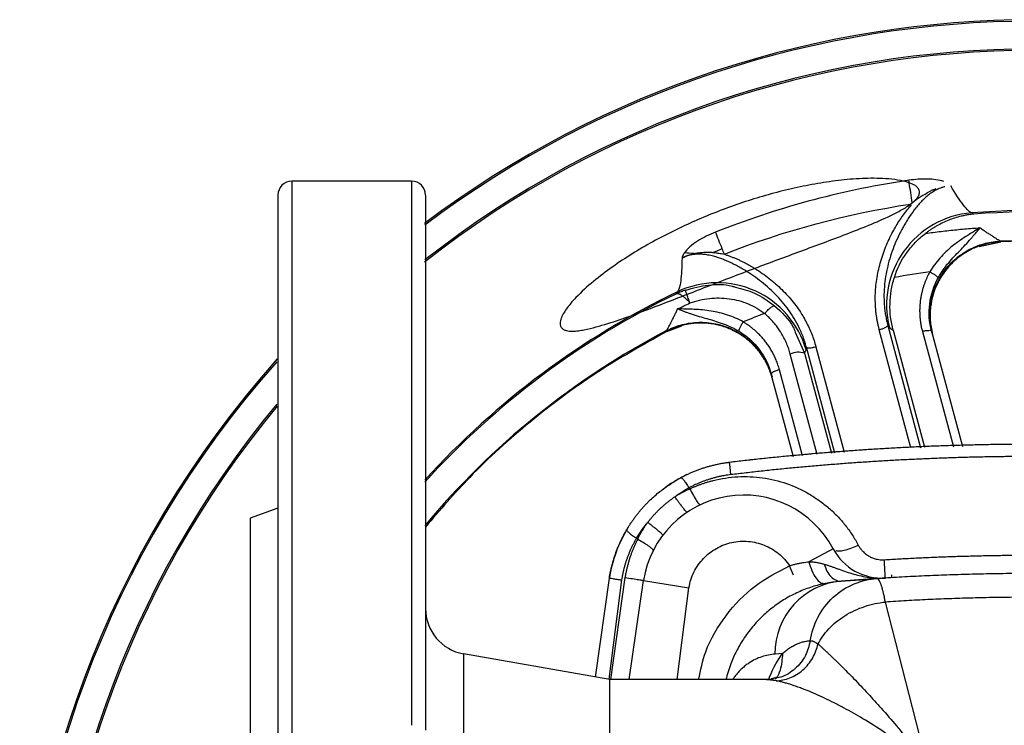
# Model space of a CAD drawing. Header units: millimetres. Extents: x 423 to 1697, y -6 to 958.
# Tile 28 of 54: x 734 to 841, y 881 to 958. Entities that reach past the tile are written whole.
import ezdxf

# ---------------------------------------------------------------- set-up
doc = ezdxf.new("R2010")
doc.units = ezdxf.units.MM

msp = doc.modelspace()

# ---------------------------------------------------------------- linework, layer by layer
at = {"color": 7, "linetype": 'Continuous', "lineweight": 25}
for p, q in [((776.94, 940.08), (763.94, 940.08)), ((837.88, 936.52), (837.66, 936.66)), ((838.99, 933.11), (840.82, 933.51)), ((840.82, 933.5), (840.79, 933.59)), ((838.47, 933), (838.99, 933.11)), ((804.59, 923.89), (804.61, 923.8)), ((804.61, 923.8), (806.22, 924.41)), ((829.16, 923.93), (832.55, 911.26)), ((833.32, 923.85), (836.67, 911.35)), ((819.55, 921.46), (819.71, 921.81)), ((818.33, 910.23), (815.93, 919.19)), ((807.1, 906.75), (806.99, 906.86)), ((762.44, 904.67), (759.43, 903.58)), ((801.45, 901.27), (801.32, 901.41)), ((822.65, 900.25), (820.01, 898.85)), ((796.88, 886.35), (798.38, 897.09)), ((800.54, 886.08), (802.08, 896.83)), ((802.08, 896.83), (807.01, 896.04)), ((819.06, 895.76), (819.11, 895.66)), ((828.3, 894.49), (832.75, 877.07)), ((798.44, 886.08), (782.57, 888.88)), ((817.15, 888.91), (816.34, 888.84)), ((816.21, 886.23), (815.91, 886.18)), ((815.43, 886.08), (798.44, 886.08)), ((798.44, 853.29), (798.44, 886.08)), ((815.51, 886.06), (815.43, 886.07))]:
    msp.add_line(p, q, dxfattribs=at)
at = {"color": 8, "linetype": 'Continuous', "lineweight": 25}
for p, q in [((763.94, 940.08), (763.94, 755.08)), ((776.94, 940.08), (776.94, 881.13)), ((818.54, 923.74), (819.55, 921.46)), ((831.08, 911.18), (827.65, 923.99)), ((828.57, 924.46), (832.12, 911.21)), ((832.32, 923.81), (835.68, 911.32)), ((833.35, 923.92), (833.42, 923.47)), ((819.55, 921.46), (822.46, 910.6)), ((822.81, 910.63), (819.74, 922.09)), ((820.77, 922.15), (823.84, 910.72)), ((820.9, 910.46), (817.99, 921.36)), ((819.31, 910.32), (816.82, 919.66)), ((816.03, 918.81), (815.87, 919.24)), ((799.69, 896.88), (798.32, 886.14)), ((798.55, 886.08), (800.1, 897.15)), ((829.02, 897.1), (829, 897.42)), ((805.73, 886.08), (807.01, 896.04)), ((782.57, 888.88), (782.57, 853.31)), ((816.45, 885.95), (815.51, 886.06))]:
    msp.add_line(p, q, dxfattribs=at)
at = {"color": 7, "linetype": 'Continuous', "lineweight": 25}
for centre, radius, start, end in [((844.44, 847.58), 110, 53.0671, 126.9304), ((763.94, 938.58), 1.5, 90, 180), ((776.94, 938.58), 1.5, 0, 90), ((838.46, 926.67), 10.02, 94.5768, 194.0923), ((844.44, 847.58), 86, 45, 92.4118), ((844.44, 847.58), 83.45, 97.787, 100.4665), ((810.07, 919.06), 10.02, 15.9077, 115.4232), ((844.44, 847.58), 89.18, 115.7853, 137.8049), ((844.44, 847.58), 83.45, 110.5036, 112.213), ((844.44, 847.58), 86.09, 117.5734, 140.136), ((818.89, 919.33), 2.22, 72.8769, 113.9036), ((844.44, 847.58), 110, 138.2533, 221.7061), ((844.44, 633.58), 278, 93.1228, 96.8237), ((813.19, 894.72), 15, 115.2374, 125.4709), ((812.94, 895.08), 11, 28.0553, 170.8377), ((813.19, 894.72), 15, 148.6901, 170.8988), ((827.94, 903.08), 6, 208.0553, 273.5031), ((824.22, 888.9), 7.89, 95.1682, 180.3673), ((783.44, 893.8), 5, 180, 260)]:
    msp.add_arc(centre, radius, start, end, dxfattribs=at)
at = {"color": 8, "linetype": 'Continuous', "lineweight": 25}
for radius, start, end in [(109.84, 53.0493, 126.9848), (106.67, 51.7185, 128.2856), (106.84, 51.8012, 128.1956), (89.33, 42.2709, 94.3498), (89.18, 42.1531, 94.2147), (86.09, 39.8163, 92.4266), (89.33, 115.6502, 137.6961), (109.84, 138.3873, 221.643), (106.84, 140.2199, 219.8092), (106.67, 140.3135, 219.6698)]:
    msp.add_arc((844.44, 847.58), radius, start, end, dxfattribs=at)
at = {"color": 7, "linetype": 'Continuous', "lineweight": 25}
for points, knots in [([(830.27, 940.09), (829.85, 940.19), (829.43, 940.25), (828.57, 940.34), (828.14, 940.37), (826.85, 940.41), (825.99, 940.39), (824.28, 940.28), (823.43, 940.19), (821.72, 939.96), (820.87, 939.82), (819.17, 939.5), (818.32, 939.31), (816.64, 938.91), (815.81, 938.68), (813.33, 937.96), (811.7, 937.4), (808.5, 936.16), (806.93, 935.48), (804.62, 934.34), (803.86, 933.94), (802.34, 933.11), (801.59, 932.67), (800.12, 931.75), (799.4, 931.28), (798, 930.28), (797.31, 929.77), (795.99, 928.67), (795.35, 928.1), (794.46, 927.16), (794.17, 926.84), (793.78, 926.33), (793.66, 926.16), (793.43, 925.8), (793.32, 925.62), (793.19, 925.32), (793.15, 925.23), (793.08, 925.02), (793.06, 924.92), (793.03, 924.71), (793.03, 924.61), (793.07, 924.41), (793.11, 924.31), (793.24, 924.14), (793.32, 924.07), (793.51, 923.97), (793.61, 923.93), (793.92, 923.85), (794.14, 923.84), (794.58, 923.84), (794.8, 923.85), (795.23, 923.91), (795.45, 923.94), (796.09, 924.07), (796.52, 924.17), (797.79, 924.52), (798.63, 924.79), (800.28, 925.35), (801.1, 925.65), (803.57, 926.57), (805.2, 927.21), (808.47, 928.47), (810.1, 929.11), (813.38, 930.36), (815.02, 930.98), (818.31, 932.2), (819.95, 932.81), (822.41, 933.72), (823.23, 934.03), (824.87, 934.66), (825.69, 934.98), (827.31, 935.65), (828.11, 935.99), (829.28, 936.56), (829.67, 936.76), (830.43, 937.18), (830.8, 937.41), (831.14, 937.68)], [0, 0, 0, 0, 0.015625, 0.015625, 0.03125, 0.03125, 0.0625, 0.0625, 0.09375, 0.09375, 0.125, 0.125, 0.15625, 0.15625, 0.1875, 0.1875, 0.25, 0.25, 0.3125, 0.3125, 0.34375, 0.34375, 0.375, 0.375, 0.40625, 0.40625, 0.4375, 0.4375, 0.46875, 0.46875, 0.484375, 0.484375, 0.492187, 0.492187, 0.5, 0.5, 0.503906, 0.503906, 0.507812, 0.507812, 0.511719, 0.511719, 0.515625, 0.515625, 0.519531, 0.519531, 0.523437, 0.523437, 0.53125, 0.53125, 0.539062, 0.539062, 0.546875, 0.546875, 0.5625, 0.5625, 0.59375, 0.59375, 0.625, 0.625, 0.6875, 0.6875, 0.75, 0.75, 0.8125, 0.8125, 0.875, 0.875, 0.90625, 0.90625, 0.9375, 0.9375, 0.96875, 0.96875, 0.984375, 0.984375, 1, 1, 1, 1]), ([(830.91, 939.91), (830.8, 939.94), (830.7, 939.98), (830.48, 940.04), (830.38, 940.07), (830.27, 940.09)], [0, 0, 0, 0, 0.5, 0.5, 1, 1, 1, 1]), ([(834.63, 940.05), (834.39, 940.13), (834.1, 940.2), (833.49, 940.29), (833.17, 940.31), (832.19, 940.33), (831.52, 940.28), (830.86, 940.18)], [0, 0, 0, 0, 0.25, 0.25, 0.5, 0.5, 1, 1, 1, 1]), ([(831.14, 937.68), (831.35, 937.84), (831.55, 938.02), (831.8, 938.32), (831.87, 938.43), (831.98, 938.66), (832.01, 938.78), (832, 939.03), (831.96, 939.15), (831.83, 939.36), (831.74, 939.45), (831.54, 939.61), (831.43, 939.67), (831.21, 939.79), (831.09, 939.84), (830.97, 939.88)], [0, 0, 0, 0, 0.25, 0.25, 0.375, 0.375, 0.5, 0.5, 0.625, 0.625, 0.75, 0.75, 0.875, 0.875, 1, 1, 1, 1]), ([(837.66, 936.66), (837.57, 936.68), (837.45, 936.77), (837.15, 937.05), (836.97, 937.25), (836.39, 938), (835.91, 938.71), (835.41, 939.58)], [0, 0, 0, 0, 0.25, 0.25, 0.5, 0.5, 1, 1, 1, 1]), ([(762.44, 938.58), (762.44, 938.58), (762.44, 928.99), (762.44, 894.86), (762.44, 871.71), (762.44, 847.58)], [0, 0, 0, 0, 0.5, 0.5, 1, 1, 1, 1]), ([(778.44, 938.52), (778.44, 938.51), (778.44, 938.47), (778.44, 937.62), (778.44, 936.08), (778.44, 933.8), (778.44, 930.84), (778.44, 927.18), (778.44, 922.88), (778.44, 918), (778.44, 912.6), (778.44, 906.77), (778.44, 900.56), (778.44, 894.12), (778.44, 887.47), (778.44, 882.88), (778.44, 880.59)], [0, 0, 0, 0, 0.055454, 0.12684, 0.200484, 0.274133, 0.348964, 0.4238, 0.498631, 0.573466, 0.647111, 0.72076, 0.792141, 0.863527, 0.931762, 1, 1, 1, 1]), ([(834.75, 939.48), (834.69, 939.46), (834.59, 939.44), (834.43, 939.39), (834.15, 939.29), (833.74, 939.1), (833.09, 938.7), (832.36, 938.06), (831.6, 937.2), (831.04, 936.43), (830.63, 935.79), (830.35, 935.32), (830.07, 934.82), (829.73, 934.15), (829.18, 932.94), (828.69, 931.5), (828.37, 930.04), (828.21, 928.92), (828.14, 927.8), (828.17, 926.86), (828.24, 926.11), (828.32, 925.56), (828.43, 925), (828.52, 924.64), (828.57, 924.46)], [0, 0, 0, 0, 0.0091986, 0.0183698, 0.0275273, 0.0589333, 0.0924316, 0.1572559, 0.2220838, 0.2868989, 0.3190857, 0.351746, 0.3823066, 0.41658, 0.4814093, 0.6110432, 0.6764055, 0.7406759, 0.8056217, 0.8703299, 0.9027492, 0.9352194, 0.9676626, 1, 1, 1, 1]), ([(832.57, 938.66), (832.76, 938.79), (832.96, 938.91), (833.27, 939.07), (833.38, 939.12), (833.6, 939.21), (833.71, 939.25), (833.82, 939.28)], [0, 0, 0, 0, 0.5, 0.5, 0.75, 0.75, 1, 1, 1, 1]), ([(827.65, 923.99), (827.62, 924.11), (827.56, 924.35), (827.48, 924.7), (827.41, 925.07), (827.35, 925.43), (827.3, 925.8), (827.26, 926.17), (827.24, 926.55), (827.22, 926.93), (827.21, 927.32), (827.22, 928.16), (827.34, 929.47), (827.72, 931.22), (828.31, 932.96), (828.93, 934.29), (829.48, 935.25), (829.86, 935.86), (830.27, 936.45), (830.69, 937), (830.99, 937.35), (831.14, 937.52)], [0, 0, 0, 0, 0.025165, 0.050459, 0.075903, 0.101516, 0.127319, 0.153333, 0.17958, 0.206078, 0.232851, 0.259917, 0.380096, 0.504973, 0.629549, 0.757416, 0.807919, 0.857353, 0.905792, 0.953313, 1, 1, 1, 1]), ([(837.88, 936.52), (837.79, 936.51), (837.61, 936.49), (837.34, 936.45), (837.11, 936.41), (836.89, 936.37), (836.7, 936.33), (836.33, 936.25), (835.83, 936.1), (835.15, 935.86), (834.52, 935.58), (833.98, 935.3), (833.56, 935.05), (833.24, 934.85), (832.94, 934.64), (832.75, 934.5), (832.66, 934.43)], [0, 0, 0, 0, 0.051797, 0.09951, 0.143137, 0.182678, 0.218135, 0.249508, 0.384004, 0.498906, 0.630169, 0.748351, 0.815267, 0.879493, 0.941058, 1, 1, 1, 1]), ([(809.9, 934.56), (809.55, 934.43), (809.22, 934.28), (808.56, 933.95), (808.23, 933.78), (807.63, 933.39), (807.35, 933.18), (806.86, 932.75), (806.65, 932.52), (806.51, 932.31)], [0, 0, 0, 0, 0.25, 0.25, 0.5, 0.5, 0.75, 0.75, 1, 1, 1, 1]), ([(829.28, 929.64), (829.58, 930.58), (830.01, 931.47), (830.73, 932.49), (830.88, 932.69), (831.2, 933.07), (831.37, 933.26), (831.89, 933.79), (832.26, 934.13), (832.66, 934.43)], [0, 0, 0, 0, 0.5, 0.5, 0.625, 0.625, 0.75, 0.75, 1, 1, 1, 1]), ([(832.66, 934.43), (832.94, 934.47), (833.5, 934.54), (834.35, 934.65), (835.19, 934.74), (836.04, 934.83), (836.89, 934.91), (837.74, 934.98), (838.3, 935.02), (838.59, 935.04)], [0, 0, 0, 0, 0.1429078, 0.2857994, 0.4286743, 0.5715322, 0.7143727, 0.8571954, 1, 1, 1, 1]), ([(838.59, 935.04), (838.07, 934.73), (837.56, 934.42), (836.54, 933.77), (836.04, 933.42), (835.08, 932.64), (834.63, 932.22), (833.81, 931.29), (833.44, 930.79), (833.13, 930.26)], [0, 0, 0, 0, 0.25, 0.25, 0.5, 0.5, 0.75, 0.75, 1, 1, 1, 1]), ([(834.03, 929.61), (834.08, 929.69), (834.17, 929.85), (834.31, 930.08), (834.45, 930.3), (834.6, 930.51), (834.74, 930.71), (834.88, 930.9), (835.17, 931.26), (835.61, 931.76), (836.22, 932.39), (836.83, 933.02), (837.31, 933.54), (837.67, 933.95), (837.94, 934.27), (838.25, 934.63), (838.48, 934.9), (838.59, 935.04)], [0, 0, 0, 0, 0.039965, 0.07851, 0.115635, 0.151345, 0.185647, 0.218548, 0.250053, 0.379471, 0.500013, 0.619797, 0.750006, 0.799688, 0.850023, 0.927972, 1, 1, 1, 1]), ([(838.59, 935.04), (838.64, 935), (838.75, 934.92), (838.91, 934.8), (839.09, 934.68), (839.32, 934.52), (839.6, 934.34), (839.93, 934.13), (840.22, 933.94), (840.45, 933.8), (840.59, 933.72), (840.67, 933.66), (840.73, 933.63), (840.78, 933.6), (840.79, 933.59), (840.79, 933.59)], [0, 0, 0, 0, 0.0565129, 0.1249627, 0.1874336, 0.2498697, 0.3878359, 0.4996584, 0.6363148, 0.7494092, 0.805966, 0.8586922, 0.9081436, 0.9549868, 1, 1, 1, 1]), ([(833.4, 923.53), (833.27, 924.03), (833.18, 924.57), (833.11, 925.7), (833.14, 926.3), (833.34, 927.49), (833.5, 928.09), (833.99, 929.26), (834.31, 929.82), (835.06, 930.85), (835.5, 931.32), (836.47, 932.13), (836.99, 932.47), (838.08, 933.02), (838.63, 933.22), (839.73, 933.49), (840.27, 933.57), (840.79, 933.59)], [0, 0, 0, 0, 0.125, 0.125, 0.25, 0.25, 0.375, 0.375, 0.5, 0.5, 0.625, 0.625, 0.75, 0.75, 0.875, 0.875, 1, 1, 1, 1]), ([(840.82, 933.5), (840.72, 933.5), (840.53, 933.49), (840.24, 933.46), (839.94, 933.42), (839.65, 933.37), (839.36, 933.31), (839.07, 933.24), (838.78, 933.15), (838.49, 933.06), (838.21, 932.95), (837.93, 932.84), (837.66, 932.71), (836.97, 932.36), (835.9, 931.63), (834.74, 930.38), (833.71, 928.68), (833.27, 927.18), (833.17, 925.99), (833.15, 925.5), (833.17, 924.99), (833.22, 924.47), (833.3, 923.95), (833.39, 923.61), (833.43, 923.44)], [0, 0, 0, 0, 0.0203728, 0.0408906, 0.061538, 0.0822992, 0.1031575, 0.124096, 0.1450972, 0.1661432, 0.1872159, 0.208297, 0.229368, 0.2504105, 0.3697864, 0.5002505, 0.6043052, 0.7854202, 0.8195067, 0.8544492, 0.8901138, 0.926359, 0.9630378, 1, 1, 1, 1]), ([(806.51, 932.31), (806.48, 932.28), (806.44, 932.22), (806.39, 932.13), (806.35, 932.05), (806.32, 931.97), (806.29, 931.91), (806.28, 931.85), (806.27, 931.8), (806.26, 931.78), (806.26, 931.77)], [0, 0, 0, 0, 0.17675, 0.343378, 0.499432, 0.630382, 0.74957, 0.867533, 0.943388, 1, 1, 1, 1]), ([(806.26, 931.77), (806.3, 931.79), (806.38, 931.82), (806.48, 931.87), (806.63, 931.94), (806.88, 932.04), (807.17, 932.13), (807.41, 932.2), (807.52, 932.22), (807.58, 932.24)], [0, 0, 0, 0, 0.113762, 0.172023, 0.231227, 0.4778, 0.740831, 0.874881, 1, 1, 1, 1]), ([(819.74, 922.09), (819.71, 922.2), (819.66, 922.4), (819.56, 922.71), (819.46, 923.01), (819.35, 923.32), (819.22, 923.62), (819.1, 923.91), (818.85, 924.44), (818.44, 925.2), (817.82, 926.14), (817.13, 927.03), (816.11, 928.13), (815, 929.11), (813.78, 929.99), (812.98, 930.49), (812.29, 930.88), (811.78, 931.14), (811.27, 931.38), (810.57, 931.67), (809.84, 931.92), (809.09, 932.09), (808.51, 932.17), (807.94, 932.19), (807.42, 932.14), (806.98, 932.05), (806.61, 931.93), (806.38, 931.82), (806.26, 931.77)], [0, 0, 0, 0, 0.017798, 0.035639, 0.053509, 0.071394, 0.089278, 0.107149, 0.124993, 0.187326, 0.249935, 0.311869, 0.374855, 0.499786, 0.556346, 0.624757, 0.656212, 0.687261, 0.718951, 0.749748, 0.812239, 0.845129, 0.874775, 0.907254, 0.937387, 0.958186, 0.979, 1, 1, 1, 1]), ([(807.58, 932.24), (807.6, 932.24), (807.65, 932.25), (807.73, 932.27), (807.86, 932.29), (808.17, 932.35), (808.53, 932.38), (808.91, 932.4), (809.18, 932.39), (809.39, 932.38), (809.53, 932.38), (809.59, 932.37), (809.62, 932.37), (809.64, 932.37), (809.65, 932.36), (809.65, 932.36)], [0, 0, 0, 0, 0.031104, 0.062201, 0.124269, 0.226592, 0.505265, 0.645123, 0.774308, 0.892645, 0.947706, 0.974202, 0.98719, 0.99362, 1, 1, 1, 1]), ([(809.65, 932.36), (809.72, 932.36), (809.85, 932.34), (810.04, 932.32), (810.27, 932.28), (810.54, 932.24), (810.74, 932.19), (810.85, 932.17)], [0, 0, 0, 0, 0.160269, 0.320978, 0.482287, 0.73417, 1, 1, 1, 1]), ([(810.85, 932.17), (810.96, 932.13), (811.19, 932.06), (811.53, 931.93), (811.86, 931.8), (812.2, 931.66), (812.53, 931.51), (812.87, 931.35), (813.2, 931.18), (813.53, 931), (813.86, 930.81), (814.61, 930.36), (815.72, 929.58), (817.11, 928.36), (818.34, 927.01), (819.18, 925.8), (819.72, 924.85), (820.04, 924.18), (820.33, 923.51), (820.58, 922.84), (820.71, 922.38), (820.77, 922.15)], [0, 0, 0, 0, 0.024193, 0.048537, 0.073043, 0.097724, 0.12259, 0.147654, 0.172925, 0.198415, 0.224135, 0.250095, 0.376847, 0.500055, 0.627508, 0.749958, 0.801694, 0.852415, 0.902272, 0.951417, 1, 1, 1, 1]), ([(806.26, 931.77), (806.25, 930.77), (806.2, 929.91), (806.03, 928.65), (805.9, 928.25), (805.77, 928.11)], [0, 0, 0, 0, 0.5, 0.5, 1, 1, 1, 1]), ([(833.13, 930.26), (833.08, 930.18), (832.99, 930), (832.85, 929.72), (832.72, 929.43), (832.6, 929.12), (832.48, 928.8), (832.37, 928.46), (832.28, 928.1), (832.19, 927.73), (832.12, 927.34), (832.07, 926.94), (832.04, 926.53), (832.02, 926.1), (832.03, 925.66), (832.06, 925.21), (832.12, 924.75), (832.2, 924.28), (832.28, 923.97), (832.32, 923.81)], [0, 0, 0, 0, 0.044236, 0.090319, 0.138241, 0.187994, 0.239567, 0.292949, 0.348135, 0.405127, 0.463929, 0.524545, 0.586982, 0.651247, 0.717348, 0.785295, 0.855075, 0.926656, 1, 1, 1, 1]), ([(833.13, 930.26), (833.23, 930.21), (833.33, 930.15), (833.54, 930.03), (833.64, 929.96), (833.81, 929.83), (833.88, 929.78), (833.99, 929.68), (834.02, 929.64), (834.03, 929.61)], [0, 0, 0, 0, 0.25, 0.25, 0.5, 0.5, 0.75, 0.75, 1, 1, 1, 1]), ([(829.16, 923.93), (828.9, 924.87), (828.79, 925.82), (828.82, 927.27), (828.86, 927.76), (829.02, 928.71), (829.13, 929.18), (829.28, 929.64)], [0, 0, 0, 0, 0.5, 0.5, 0.75, 0.75, 1, 1, 1, 1]), ([(833.32, 923.85), (833.06, 924.8), (832.99, 925.81), (833.24, 927.77), (833.55, 928.73), (834.03, 929.61)], [0, 0, 0, 0, 0.5, 0.5, 1, 1, 1, 1]), ([(833.13, 925.8), (833.13, 925.82), (833.14, 926.11), (833.23, 926.91), (833.46, 927.98), (833.82, 928.66), (833.95, 928.92)], [0, 0, 0, 0, 0.019141, 0.323235, 0.744349, 1, 1, 1, 1]), ([(806.62, 928.28), (806.48, 928.23), (806.32, 928.17), (805.99, 928.03), (805.82, 927.96), (805.65, 927.88)], [0, 0, 0, 0, 0.5, 0.5, 1, 1, 1, 1]), ([(807.12, 926.89), (807.09, 926.92), (807.04, 926.98), (806.95, 927.08), (806.86, 927.17), (806.76, 927.26), (806.67, 927.35), (806.57, 927.44), (806.48, 927.52), (806.38, 927.6), (806.27, 927.68), (806.16, 927.76), (806.03, 927.83), (805.89, 927.88), (805.76, 927.9), (805.69, 927.89), (805.65, 927.88)], [0, 0, 0, 0, 0.050115, 0.10158, 0.154399, 0.208579, 0.264124, 0.321041, 0.379333, 0.439005, 0.50006, 0.580741, 0.671074, 0.771063, 0.880707, 1, 1, 1, 1]), ([(807.12, 926.89), (807.06, 927.05), (807, 927.22), (806.88, 927.55), (806.83, 927.71), (806.73, 927.98), (806.69, 928.09), (806.64, 928.24), (806.63, 928.27), (806.62, 928.28)], [0, 0, 0, 0, 0.25, 0.25, 0.5, 0.5, 0.75, 0.75, 1, 1, 1, 1]), ([(812.05, 928.6), (812.76, 928.43), (814.31, 928.04), (815.58, 927.1), (816.27, 926.59)], [0, 0, 0, 0, 0.459066, 1, 1, 1, 1]), ([(807.12, 926.89), (807.8, 927.14), (808.51, 927.31), (809.94, 927.46), (810.66, 927.45), (812.08, 927.26), (812.77, 927.07), (814.06, 926.52), (814.67, 926.17), (815.21, 925.75)], [0, 0, 0, 0, 0.25, 0.25, 0.5, 0.5, 0.75, 0.75, 1, 1, 1, 1]), ([(804.59, 923.89), (804.59, 923.89), (804.59, 923.9), (804.6, 923.92), (804.62, 923.94), (804.64, 923.98), (804.66, 924.02), (804.69, 924.08), (804.73, 924.14), (804.79, 924.26), (804.91, 924.48), (805.07, 924.79), (805.25, 925.14), (805.4, 925.43), (805.52, 925.69), (805.61, 925.87), (805.69, 926.06), (805.75, 926.18), (805.78, 926.24)], [0, 0, 0, 0, 0.028058, 0.056685, 0.086085, 0.116444, 0.147934, 0.180708, 0.214903, 0.250642, 0.363714, 0.500356, 0.609432, 0.75013, 0.812474, 0.875029, 0.937598, 1, 1, 1, 1]), ([(805.78, 926.24), (805.89, 926.21), (806.1, 926.13), (806.43, 926), (806.76, 925.88), (807.11, 925.76), (807.63, 925.59), (808.31, 925.38), (809.15, 925.14), (809.99, 924.9), (810.84, 924.61), (811.53, 924.31), (811.99, 924.08), (812.25, 923.93), (812.37, 923.86), (812.44, 923.82)], [0, 0, 0, 0, 0.047621, 0.0965043, 0.1465779, 0.1977711, 0.2500134, 0.3806338, 0.5000135, 0.6211744, 0.7499739, 0.8749484, 0.9374592, 0.9686417, 1, 1, 1, 1]), ([(812.89, 924.84), (812.36, 925.14), (811.79, 925.39), (810.62, 925.78), (810.01, 925.92), (808.79, 926.11), (808.18, 926.17), (806.98, 926.23), (806.38, 926.24), (805.78, 926.24)], [0, 0, 0, 0, 0.25, 0.25, 0.5, 0.5, 0.75, 0.75, 1, 1, 1, 1]), ([(815.21, 925.75), (815.31, 925.86), (815.42, 925.98), (815.64, 926.2), (815.75, 926.3), (815.95, 926.46), (816.04, 926.52), (816.18, 926.59), (816.23, 926.6), (816.27, 926.59)], [0, 0, 0, 0, 0.25, 0.25, 0.5, 0.5, 0.75, 0.75, 1, 1, 1, 1]), ([(817.99, 921.36), (817.97, 921.46), (817.91, 921.64), (817.83, 921.92), (817.73, 922.19), (817.62, 922.46), (817.5, 922.73), (817.38, 923), (817.24, 923.26), (817.1, 923.51), (816.9, 923.83), (816.65, 924.21), (816.33, 924.62), (815.98, 925.02), (815.61, 925.4), (815.34, 925.63), (815.21, 925.75)], [0, 0, 0, 0, 0.055197, 0.110352, 0.165521, 0.220765, 0.276142, 0.331714, 0.387542, 0.443688, 0.500214, 0.599917, 0.699384, 0.798976, 0.899057, 1, 1, 1, 1]), ([(816.27, 926.59), (817.06, 925.89), (818, 925.05), (818.47, 923.92), (818.54, 923.74)], [0, 0, 0, 0, 0.839497, 1, 1, 1, 1]), ([(833.16, 925.8), (833.15, 925.63), (833.1, 925.01), (833.25, 924.38), (833.35, 923.92)], [0, 0, 0, 0, 0.276185, 1, 1, 1, 1]), ([(804.59, 923.89), (805.05, 924.13), (805.56, 924.34), (806.65, 924.65), (807.23, 924.75), (808.44, 924.82), (809.06, 924.79), (810.31, 924.57), (810.92, 924.38), (812.09, 923.87), (812.65, 923.54), (813.65, 922.77), (814.1, 922.33), (814.87, 921.4), (815.18, 920.9), (815.69, 919.89), (815.88, 919.38), (816.02, 918.87)], [0, 0, 0, 0, 0.125, 0.125, 0.25, 0.25, 0.375, 0.375, 0.5, 0.5, 0.625, 0.625, 0.75, 0.75, 0.875, 0.875, 1, 1, 1, 1]), ([(816.04, 918.78), (816.02, 918.87), (815.97, 919.04), (815.88, 919.32), (815.77, 919.62), (815.63, 919.95), (815.46, 920.31), (815.26, 920.69), (815.02, 921.09), (814.72, 921.51), (814.32, 922.02), (813.78, 922.58), (813.09, 923.15), (812.34, 923.65), (811.61, 924.01), (810.94, 924.28), (810.33, 924.46), (809.7, 924.6), (809.08, 924.68), (808.46, 924.72), (807.85, 924.71), (807.25, 924.65), (806.68, 924.55), (806.12, 924.41), (805.59, 924.24), (805.09, 924.04), (804.77, 923.88), (804.61, 923.8)], [0, 0, 0, 0, 0.018075, 0.038367, 0.060962, 0.085956, 0.113441, 0.14351, 0.17625, 0.211738, 0.250031, 0.312459, 0.375195, 0.437828, 0.49995, 0.544804, 0.589481, 0.633841, 0.677747, 0.721076, 0.763709, 0.805544, 0.846488, 0.886464, 0.925407, 0.963265, 1, 1, 1, 1]), ([(812.44, 923.82), (812.43, 923.85), (812.44, 923.9), (812.48, 924.04), (812.51, 924.13), (812.6, 924.32), (812.65, 924.43), (812.77, 924.64), (812.83, 924.75), (812.89, 924.84)], [0, 0, 0, 0, 0.25, 0.25, 0.5, 0.5, 0.75, 0.75, 1, 1, 1, 1]), ([(816.82, 919.66), (816.79, 919.75), (816.74, 919.94), (816.65, 920.2), (816.56, 920.47), (816.46, 920.72), (816.35, 920.97), (816.24, 921.21), (816.12, 921.45), (815.99, 921.67), (815.87, 921.89), (815.73, 922.1), (815.6, 922.31), (815.46, 922.5), (815.31, 922.69), (815.17, 922.88), (815.02, 923.05), (814.87, 923.22), (814.72, 923.38), (814.57, 923.54), (814.41, 923.69), (814.26, 923.83), (814.1, 923.97), (813.95, 924.09), (813.8, 924.22), (813.64, 924.34), (813.49, 924.45), (813.34, 924.55), (813.19, 924.65), (813.04, 924.75), (812.94, 924.81), (812.89, 924.84)], [0, 0, 0, 0, 0.043165, 0.085732, 0.127692, 0.169039, 0.209765, 0.249865, 0.289335, 0.328174, 0.366384, 0.403967, 0.440926, 0.477261, 0.512972, 0.548063, 0.582533, 0.616384, 0.649617, 0.682232, 0.71423, 0.745611, 0.776376, 0.80652, 0.836042, 0.864941, 0.893213, 0.920856, 0.94787, 0.974251, 1, 1, 1, 1]), ([(804.61, 923.8), (802.02, 922.35), (796.85, 919.45), (789.72, 914.09), (783.5, 908.52), (780, 904.44), (778.44, 902.61)], [0, 0, 0, 0, 0.262331, 0.524662, 0.786993, 1, 1, 1, 1]), ([(811.68, 923.95), (811.79, 923.91), (812.4, 923.69), (813.3, 923.03), (814.3, 922.14), (814.74, 921.54), (814.94, 921.27)], [0, 0, 0, 0, 0.076721, 0.428877, 0.741381, 1, 1, 1, 1]), ([(812.44, 923.82), (813.29, 923.3), (814.04, 922.63), (815.23, 921.05), (815.68, 920.15), (815.93, 919.19)], [0, 0, 0, 0, 0.5, 0.5, 1, 1, 1, 1]), ([(827.65, 923.99), (827.76, 924.02), (827.88, 924.06), (828.11, 924.14), (828.21, 924.19), (828.39, 924.28), (828.46, 924.32), (828.55, 924.4), (828.57, 924.43), (828.57, 924.46)], [0, 0, 0, 0, 0.25, 0.25, 0.5, 0.5, 0.75, 0.75, 1, 1, 1, 1]), ([(828.74, 924.23), (828.73, 924.24), (828.71, 924.25), (828.68, 924.29), (828.65, 924.33), (828.61, 924.39), (828.58, 924.44), (828.57, 924.46)], [0, 0, 0, 0, 0.200098, 0.400034, 0.599921, 0.799872, 1, 1, 1, 1]), ([(832.32, 923.81), (832.43, 923.84), (832.55, 923.87), (832.79, 923.91), (832.91, 923.92), (833.1, 923.93), (833.18, 923.93), (833.28, 923.9), (833.31, 923.88), (833.32, 923.85)], [0, 0, 0, 0, 0.25, 0.25, 0.5, 0.5, 0.75, 0.75, 1, 1, 1, 1]), ([(819.71, 921.81), (819.71, 921.82), (819.72, 921.84), (819.73, 921.89), (819.74, 921.95), (819.74, 922.01), (819.74, 922.07), (819.74, 922.09)], [0, 0, 0, 0, 0.200052, 0.400095, 0.600113, 0.800087, 1, 1, 1, 1]), ([(819.74, 922.09), (819.76, 922.07), (819.79, 922.05), (819.9, 922.03), (819.99, 922.02), (820.18, 922.04), (820.3, 922.05), (820.54, 922.09), (820.66, 922.12), (820.77, 922.15)], [0, 0, 0, 0, 0.25, 0.25, 0.5, 0.5, 0.75, 0.75, 1, 1, 1, 1]), ([(815.87, 919.24), (815.73, 919.68), (815.5, 920.41), (815.07, 921.01), (814.91, 921.24)], [0, 0, 0, 0, 0.612474, 1, 1, 1, 1]), ([(816.82, 919.66), (816.71, 919.63), (816.59, 919.59), (816.36, 919.51), (816.25, 919.46), (816.08, 919.37), (816.02, 919.33), (815.94, 919.25), (815.93, 919.22), (815.93, 919.19)], [0, 0, 0, 0, 0.25, 0.25, 0.5, 0.5, 0.75, 0.75, 1, 1, 1, 1]), ([(877.47, 909.61), (876.92, 909.68), (875.83, 909.8), (874.18, 909.99), (872.54, 910.16), (870.89, 910.32), (869.25, 910.47), (867.6, 910.62), (865.95, 910.75), (864.3, 910.87), (862.65, 910.98), (861, 911.09), (859.35, 911.18), (857.69, 911.27), (856.04, 911.34), (854.39, 911.4), (852.73, 911.46), (851.08, 911.5), (849.42, 911.54), (847.77, 911.56), (846.11, 911.58), (844.46, 911.58), (842.8, 911.58), (841.15, 911.56), (839.49, 911.54), (837.84, 911.5), (836.18, 911.46), (834.53, 911.41), (832.87, 911.34), (831.22, 911.27), (829.56, 911.18), (827.91, 911.09), (826.25, 910.99), (824.6, 910.87), (822.95, 910.75), (821.3, 910.62), (819.65, 910.47), (818, 910.32), (816.35, 910.16), (814.7, 909.99), (813.05, 909.81), (811.96, 909.68), (811.41, 909.61)], [0, 0, 0, 0, 0.024967, 0.049937, 0.074909, 0.099884, 0.124861, 0.14984, 0.174821, 0.199804, 0.224789, 0.249775, 0.274763, 0.299752, 0.324742, 0.349734, 0.374726, 0.39972, 0.424714, 0.44971, 0.474707, 0.499706, 0.524706, 0.549708, 0.574711, 0.599716, 0.624723, 0.649731, 0.674741, 0.699754, 0.724768, 0.749783, 0.7748, 0.799819, 0.824839, 0.84986, 0.874881, 0.899904, 0.924927, 0.949951, 0.974975, 1, 1, 1, 1]), ([(877.31, 908.29), (876.77, 908.35), (875.67, 908.48), (874.04, 908.66), (872.4, 908.84), (870.76, 909), (869.12, 909.15), (867.47, 909.29), (865.83, 909.43), (864.19, 909.55), (862.54, 909.66), (860.9, 909.76), (859.25, 909.86), (857.61, 909.94), (855.96, 910.01), (854.31, 910.08), (852.67, 910.13), (851.02, 910.18), (849.37, 910.21), (847.73, 910.24), (846.08, 910.25), (844.43, 910.26), (842.78, 910.25), (841.14, 910.24), (839.49, 910.21), (837.84, 910.18), (836.2, 910.13), (834.55, 910.08), (832.9, 910.01), (831.26, 909.94), (829.61, 909.86), (827.97, 909.76), (826.32, 909.66), (824.68, 909.55), (823.04, 909.42), (821.4, 909.29), (819.76, 909.15), (818.12, 909), (816.48, 908.84), (814.84, 908.66), (813.2, 908.48), (812.11, 908.35), (811.57, 908.29)], [0, 0, 0, 0, 0.025012, 0.050023, 0.075033, 0.100043, 0.125052, 0.15006, 0.175067, 0.200074, 0.22508, 0.250085, 0.27509, 0.300094, 0.325097, 0.3501, 0.375102, 0.400103, 0.425104, 0.450104, 0.475104, 0.500103, 0.525101, 0.5501, 0.575097, 0.600094, 0.625091, 0.650088, 0.675083, 0.700079, 0.725074, 0.750069, 0.775063, 0.800058, 0.825051, 0.850045, 0.875038, 0.900031, 0.925024, 0.950016, 0.975008, 1, 1, 1, 1]), ([(811.41, 909.61), (811.28, 909.59), (811.02, 909.56), (810.63, 909.5), (810.25, 909.43), (809.86, 909.34), (809.48, 909.25), (809.09, 909.15), (808.72, 909.04), (808.34, 908.91), (807.96, 908.78), (807.59, 908.64), (807.22, 908.48), (806.86, 908.32), (806.5, 908.15), (806.26, 908.02), (806.14, 907.96)], [0, 0, 0, 0, 0.070397, 0.14097, 0.211709, 0.282606, 0.353652, 0.424847, 0.496193, 0.567694, 0.639352, 0.71117, 0.78315, 0.855287, 0.927573, 1, 1, 1, 1]), ([(811.57, 908.29), (811.54, 908.47), (811.52, 908.65), (811.48, 908.98), (811.47, 909.13), (811.44, 909.37), (811.43, 909.46), (811.41, 909.58), (811.41, 909.61), (811.41, 909.61)], [0, 0, 0, 0, 0.25, 0.25, 0.5, 0.5, 0.75, 0.75, 1, 1, 1, 1]), ([(800.25, 902.3), (800.31, 902.41), (800.44, 902.63), (800.64, 902.94), (800.85, 903.25), (801.07, 903.56), (801.3, 903.86), (801.53, 904.15), (801.77, 904.44), (802.02, 904.73), (802.27, 905.01), (802.53, 905.28), (802.88, 905.62), (803.31, 906.01), (803.84, 906.45), (804.39, 906.87), (804.96, 907.26), (805.54, 907.63), (805.94, 907.85), (806.14, 907.96)], [0, 0, 0, 0, 0.045411, 0.090818, 0.136224, 0.181636, 0.227056, 0.27249, 0.317942, 0.363416, 0.408917, 0.454449, 0.500017, 0.583395, 0.666718, 0.750012, 0.833306, 0.916627, 1, 1, 1, 1]), ([(806.14, 907.96), (806.17, 907.97), (806.2, 907.96), (806.3, 907.87), (806.37, 907.79), (806.53, 907.59), (806.62, 907.46), (806.8, 907.18), (806.9, 907.02), (806.99, 906.86)], [0, 0, 0, 0, 0.25, 0.25, 0.5, 0.5, 0.75, 0.75, 1, 1, 1, 1]), ([(811.57, 908.29), (811.45, 908.28), (811.23, 908.25), (810.89, 908.19), (810.55, 908.13), (810.21, 908.06), (809.88, 907.98), (809.55, 907.89), (809.22, 907.79), (808.89, 907.68), (808.57, 907.57), (808.25, 907.44), (807.93, 907.31), (807.61, 907.17), (807.3, 907.02), (807.1, 906.91), (806.99, 906.86)], [0, 0, 0, 0, 0.070961, 0.141911, 0.212873, 0.283867, 0.354915, 0.426037, 0.497254, 0.568584, 0.640048, 0.711662, 0.783447, 0.85542, 0.927598, 1, 1, 1, 1]), ([(807.1, 906.75), (807.2, 906.79), (807.41, 906.89), (807.72, 907.02), (808.03, 907.15), (808.34, 907.26), (808.66, 907.37), (808.98, 907.48), (809.31, 907.57), (809.96, 907.74), (810.96, 907.95), (812.3, 908.08), (813.65, 908.09), (815.44, 907.92), (817.63, 907.4), (819.65, 906.47), (821.13, 905.51), (822.17, 904.7), (823.12, 903.8), (823.83, 902.98), (824.35, 902.3), (824.72, 901.76), (825.06, 901.22), (825.26, 900.84), (825.37, 900.66)], [0, 0, 0, 0, 0.0156395, 0.0312713, 0.0468987, 0.062525, 0.0781537, 0.0937881, 0.1094315, 0.1250874, 0.1877258, 0.2501466, 0.3125176, 0.3751708, 0.5000195, 0.6248558, 0.6874167, 0.7498946, 0.8125783, 0.8749265, 0.9064907, 0.9378063, 0.9689511, 1, 1, 1, 1]), ([(805.49, 905.9), (805.57, 905.95), (805.74, 906.06), (806.01, 906.21), (806.28, 906.36), (806.55, 906.49), (806.82, 906.63), (807.01, 906.71), (807.1, 906.75)], [0, 0, 0, 0, 0.1666797, 0.3332456, 0.4997786, 0.6663602, 0.833073, 1, 1, 1, 1]), ([(807.1, 906.75), (807.23, 906.5), (807.36, 906.26), (807.61, 905.81), (807.73, 905.61), (807.94, 905.3), (808.03, 905.18), (808.17, 905.04), (808.22, 905.02), (808.25, 905.03)], [0, 0, 0, 0, 0.25, 0.25, 0.5, 0.5, 0.75, 0.75, 1, 1, 1, 1]), ([(802.54, 903.12), (802.61, 903.21), (802.75, 903.39), (802.97, 903.65), (803.19, 903.9), (803.43, 904.15), (803.66, 904.39), (803.91, 904.63), (804.16, 904.85), (804.41, 905.08), (804.67, 905.29), (804.94, 905.5), (805.21, 905.7), (805.39, 905.83), (805.49, 905.9)], [0, 0, 0, 0, 0.083458, 0.166918, 0.25037, 0.333808, 0.417226, 0.500617, 0.583973, 0.667288, 0.750555, 0.833768, 0.916919, 1, 1, 1, 1]), ([(806.81, 904.22), (806.81, 904.22), (806.81, 904.22), (806.79, 904.22), (806.76, 904.24), (806.72, 904.28), (806.66, 904.34), (806.55, 904.46), (806.39, 904.65), (806.17, 904.94), (805.94, 905.25), (805.75, 905.52), (805.6, 905.73), (805.52, 905.85), (805.49, 905.9)], [0, 0, 0, 0, 0.0381, 0.085386, 0.142233, 0.208989, 0.28591, 0.364237, 0.500122, 0.655625, 0.782825, 0.881743, 0.953625, 1, 1, 1, 1]), ([(759.44, 903.58), (759.44, 903.58), (759.44, 903.22), (759.44, 901.79), (759.44, 900.72), (759.44, 897.92), (759.44, 896.18), (759.44, 892.11), (759.44, 889.77), (759.44, 884.59), (759.44, 881.74), (759.44, 875.64), (759.44, 872.4), (759.44, 865.62), (759.44, 862.1), (759.44, 854.91), (759.44, 851.25), (759.44, 847.58)], [0, 0, 0, 0, 0.125, 0.125, 0.25, 0.25, 0.375, 0.375, 0.5, 0.5, 0.625, 0.625, 0.75, 0.75, 0.875, 0.875, 1, 1, 1, 1]), ([(798.38, 897.09), (798.4, 897.22), (798.44, 897.48), (798.52, 897.87), (798.61, 898.25), (798.71, 898.63), (798.82, 899.02), (798.94, 899.4), (799.06, 899.77), (799.2, 900.14), (799.35, 900.51), (799.51, 900.88), (799.68, 901.24), (799.86, 901.6), (800.05, 901.96), (800.18, 902.19), (800.25, 902.3)], [0, 0, 0, 0, 0.070597, 0.141305, 0.212128, 0.283071, 0.354138, 0.425333, 0.49666, 0.568124, 0.639728, 0.711477, 0.783374, 0.855425, 0.927632, 1, 1, 1, 1]), ([(800.25, 902.3), (800.24, 902.28), (800.25, 902.25), (800.34, 902.14), (800.41, 902.07), (800.61, 901.9), (800.73, 901.81), (801.01, 901.61), (801.16, 901.51), (801.32, 901.41)], [0, 0, 0, 0, 0.25, 0.25, 0.5, 0.5, 0.75, 0.75, 1, 1, 1, 1]), ([(801.45, 901.27), (801.5, 901.36), (801.58, 901.55), (801.72, 901.82), (801.87, 902.09), (802.03, 902.35), (802.19, 902.62), (802.36, 902.87), (802.48, 903.04), (802.54, 903.12)], [0, 0, 0, 0, 0.143001, 0.285831, 0.428564, 0.571274, 0.714035, 0.85692, 1, 1, 1, 1]), ([(804.17, 901.72), (804.17, 901.72), (804.17, 901.72), (804.16, 901.74), (804.13, 901.78), (804.07, 901.85), (803.95, 901.97), (803.74, 902.15), (803.47, 902.39), (803.16, 902.63), (802.9, 902.84), (802.7, 903), (802.58, 903.09), (802.54, 903.12)], [0, 0, 0, 0, 0.036587, 0.090836, 0.163639, 0.255879, 0.368104, 0.50008, 0.655633, 0.782858, 0.881777, 0.953644, 1, 1, 1, 1]), ([(801.32, 901.41), (801.26, 901.31), (801.15, 901.11), (800.98, 900.8), (800.83, 900.49), (800.68, 900.17), (800.54, 899.86), (800.41, 899.53), (800.29, 899.21), (800.18, 898.88), (800.08, 898.56), (799.98, 898.22), (799.9, 897.89), (799.82, 897.56), (799.75, 897.22), (799.71, 896.99), (799.69, 896.88)], [0, 0, 0, 0, 0.072435, 0.144656, 0.216676, 0.288509, 0.360168, 0.431669, 0.503026, 0.574257, 0.645378, 0.716408, 0.787364, 0.858268, 0.929139, 1, 1, 1, 1]), ([(800.1, 897.15), (800.12, 897.27), (800.16, 897.51), (800.24, 897.86), (800.32, 898.21), (800.41, 898.56), (800.51, 898.91), (800.61, 899.26), (800.73, 899.6), (800.86, 899.94), (800.99, 900.28), (801.14, 900.61), (801.29, 900.94), (801.4, 901.16), (801.45, 901.27)], [0, 0, 0, 0, 0.082852, 0.165726, 0.248644, 0.331627, 0.414694, 0.497866, 0.581159, 0.664591, 0.748176, 0.83193, 0.915867, 1, 1, 1, 1]), ([(803.14, 900.08), (803.15, 900.11), (803.13, 900.15), (802.99, 900.29), (802.88, 900.38), (802.57, 900.6), (802.37, 900.73), (801.94, 900.99), (801.69, 901.13), (801.45, 901.27)], [0, 0, 0, 0, 0.25, 0.25, 0.5, 0.5, 0.75, 0.75, 1, 1, 1, 1]), ([(807.01, 896.04), (807.11, 896.63), (807.29, 897.2), (807.82, 898.27), (808.17, 898.77), (808.99, 899.64), (809.47, 900.01), (810.51, 900.6), (811.07, 900.81), (812.24, 901.07), (812.85, 901.11), (814.04, 901.01), (814.62, 900.87), (815.73, 900.42), (816.26, 900.12), (817.18, 899.36), (817.59, 898.92), (817.92, 898.42)], [0, 0, 0, 0, 0.125, 0.125, 0.25, 0.25, 0.375, 0.375, 0.5, 0.5, 0.625, 0.625, 0.75, 0.75, 0.875, 0.875, 1, 1, 1, 1]), ([(825.37, 900.66), (825.39, 900.61), (825.45, 900.51), (825.54, 900.37), (825.63, 900.24), (825.74, 900.11), (825.91, 899.92), (826.16, 899.69), (826.52, 899.45), (826.9, 899.27), (827.27, 899.15), (827.61, 899.09), (827.9, 899.06), (828.09, 899.07), (828.19, 899.07)], [0, 0, 0, 0, 0.050356, 0.100401, 0.15028, 0.200136, 0.250111, 0.375964, 0.499996, 0.624958, 0.749915, 0.834173, 0.917181, 1, 1, 1, 1]), ([(828.19, 899.07), (828.73, 899.11), (829.81, 899.17), (831.43, 899.25), (833.06, 899.33), (834.68, 899.39), (836.31, 899.45), (837.93, 899.49), (839.56, 899.53), (841.19, 899.55), (842.81, 899.57), (844.44, 899.57), (846.06, 899.57), (847.69, 899.55), (849.32, 899.53), (850.94, 899.49), (852.57, 899.45), (854.19, 899.39), (855.82, 899.33), (857.44, 899.25), (859.07, 899.17), (860.15, 899.11), (860.69, 899.07)], [0, 0, 0, 0, 0.050006, 0.10001, 0.150014, 0.200016, 0.250017, 0.300018, 0.350017, 0.400016, 0.450015, 0.500013, 0.550011, 0.600009, 0.650006, 0.700004, 0.750002, 0.800001, 0.85, 0.899999, 0.949999, 1, 1, 1, 1]), ([(828.31, 897.09), (828.31, 897.09), (828.3, 897.13), (828.29, 897.32), (828.28, 897.47), (828.26, 897.84), (828.25, 898.06), (828.22, 898.55), (828.2, 898.81), (828.19, 899.07)], [0, 0, 0, 0, 0.25, 0.25, 0.5, 0.5, 0.75, 0.75, 1, 1, 1, 1]), ([(817.92, 898.42), (818, 898.44), (818.14, 898.48), (818.34, 898.54), (818.53, 898.59), (818.7, 898.63), (818.84, 898.66), (819.06, 898.7), (819.34, 898.76), (819.68, 898.81), (819.9, 898.84), (820.01, 898.85)], [0, 0, 0, 0, 0.105459, 0.202159, 0.290025, 0.368987, 0.43898, 0.499944, 0.670572, 0.837293, 1, 1, 1, 1]), ([(820.01, 898.85), (820.08, 898.85), (820.21, 898.85), (820.39, 898.84), (820.58, 898.82), (820.77, 898.8), (820.95, 898.77), (821.13, 898.73), (821.31, 898.69), (821.49, 898.64), (821.61, 898.61), (821.67, 898.59)], [0, 0, 0, 0, 0.1103747, 0.2207283, 0.3311582, 0.4417541, 0.5525996, 0.6637732, 0.7753499, 0.887402, 1, 1, 1, 1]), ([(821.67, 898.59), (821.75, 898.34), (821.85, 898.08), (822.1, 897.61), (822.25, 897.4), (822.59, 897.06), (822.77, 896.93), (823.15, 896.77), (823.33, 896.74), (823.51, 896.75)], [0, 0, 0, 0, 0.25, 0.25, 0.5, 0.5, 0.75, 0.75, 1, 1, 1, 1]), ([(821.67, 898.59), (821.78, 898.56), (821.99, 898.49), (822.31, 898.39), (822.63, 898.28), (822.95, 898.16), (823.43, 897.99), (824.07, 897.76), (824.86, 897.51), (825.7, 897.29), (826.4, 897.17), (826.99, 897.1), (827.39, 897.08), (827.84, 897.07), (828.13, 897.08), (828.31, 897.09)], [0, 0, 0, 0, 0.048726, 0.098064, 0.148023, 0.198619, 0.249873, 0.370923, 0.499831, 0.618307, 0.749828, 0.808134, 0.874904, 0.922359, 1, 1, 1, 1]), ([(798.38, 897.09), (798.38, 897.09), (798.41, 897.09), (798.53, 897.07), (798.62, 897.05), (798.86, 897.01), (799.01, 896.99), (799.34, 896.94), (799.52, 896.91), (799.69, 896.88)], [0, 0, 0, 0, 0.25, 0.25, 0.5, 0.5, 0.75, 0.75, 1, 1, 1, 1]), ([(800.1, 897.15), (800.37, 897.11), (800.64, 897.06), (801.13, 896.98), (801.35, 896.95), (801.72, 896.89), (801.86, 896.87), (802.04, 896.84), (802.08, 896.83), (802.08, 896.83)], [0, 0, 0, 0, 0.25, 0.25, 0.5, 0.5, 0.75, 0.75, 1, 1, 1, 1]), ([(820.17, 890.3), (820.29, 891.14), (820.56, 892.01), (821.41, 893.63), (821.98, 894.39), (823.34, 895.63), (824.12, 896.12), (825.74, 896.8), (826.57, 896.98), (827.37, 897.03)], [0, 0, 0, 0, 0.25, 0.25, 0.5, 0.5, 0.75, 0.75, 1, 1, 1, 1]), ([(823.38, 896.75), (824.16, 896.8), (825.21, 896.88), (826.05, 896.94), (826.26, 896.95)], [0, 0, 0, 0, 0.741585, 1, 1, 1, 1]), ([(826.26, 896.95), (826.29, 896.96), (826.5, 896.97), (827.06, 897), (827.22, 897.05), (827.32, 897.08)], [0, 0, 0, 0, 0.037616, 0.341969, 1, 1, 1, 1]), ([(861.51, 897.03), (861.15, 897.05), (860.44, 897.1), (859.02, 897.18), (857.25, 897.27), (855.12, 897.37), (852.28, 897.47), (848.72, 897.56), (845.06, 897.59), (842, 897.57), (839.56, 897.54), (837.12, 897.48), (834.68, 897.4), (832.24, 897.3), (829.8, 897.18), (828.18, 897.08), (827.37, 897.03)], [0, 0, 0, 0, 0.032187, 0.0625, 0.125, 0.187631, 0.25, 0.3741, 0.499995, 0.571248, 0.64256, 0.713932, 0.785362, 0.85685, 0.928396, 1, 1, 1, 1]), ([(828.3, 894.49), (828.29, 894.56), (828.26, 894.71), (828.22, 894.91), (828.18, 895.11), (828.14, 895.3), (828.1, 895.48), (828.05, 895.66), (828.01, 895.82), (827.97, 895.98), (827.92, 896.13), (827.88, 896.26), (827.81, 896.46), (827.71, 896.68), (827.61, 896.87), (827.52, 896.97), (827.44, 897.02), (827.39, 897.03), (827.37, 897.03)], [0, 0, 0, 0, 0.043764, 0.087879, 0.132341, 0.177143, 0.22228, 0.267746, 0.313541, 0.359668, 0.406127, 0.45292, 0.500047, 0.623437, 0.750039, 0.833388, 0.916717, 1, 1, 1, 1]), ([(823.51, 896.75), (823.01, 896.69), (822.02, 896.58), (820.54, 896.21), (819.06, 895.68), (817.65, 894.97), (816.33, 894.11), (815.14, 893.13), (814.03, 892), (813.06, 890.74), (812.25, 889.4), (811.69, 888.21), (811.32, 887.16), (811.11, 886.53), (811.04, 886.15), (811.02, 886.08)], [0, 0, 0, 0, 0.1088231, 0.2139629, 0.3229726, 0.431636, 0.5279527, 0.618245, 0.7065971, 0.7918694, 0.8613981, 0.9237829, 0.9594161, 0.9930784, 1, 1, 1, 1]), ([(860.58, 894.49), (860.16, 894.52), (859.34, 894.57), (858.1, 894.64), (856.86, 894.7), (855.62, 894.76), (854.37, 894.81), (853.13, 894.86), (851.89, 894.9), (850.65, 894.93), (849.41, 894.96), (848.17, 894.98), (846.92, 895), (845.68, 895), (844.08, 895.01), (842.13, 895), (839.82, 894.97), (837.52, 894.92), (835.21, 894.84), (832.91, 894.75), (830.6, 894.63), (829.07, 894.54), (828.3, 894.49)], [0, 0, 0, 0, 0.038521, 0.077023, 0.11551, 0.153983, 0.192444, 0.230897, 0.269343, 0.307784, 0.346222, 0.38466, 0.423101, 0.461546, 0.499997, 0.571416, 0.642814, 0.714206, 0.785607, 0.85703, 0.928489, 1, 1, 1, 1]), ([(821.01, 889.95), (821.29, 890.5), (821.68, 891.06), (822.67, 892.1), (823.26, 892.59), (824.59, 893.42), (825.32, 893.76), (826.81, 894.26), (827.57, 894.41), (828.3, 894.49)], [0, 0, 0, 0, 0.25, 0.25, 0.5, 0.5, 0.75, 0.75, 1, 1, 1, 1]), ([(816.45, 885.95), (816.94, 885.97), (817.45, 886.07), (818.45, 886.46), (818.94, 886.75), (819.79, 887.5), (820.15, 887.95), (820.71, 888.92), (820.9, 889.44), (821.01, 889.95)], [0, 0, 0, 0, 0.25, 0.25, 0.5, 0.5, 0.75, 0.75, 1, 1, 1, 1]), ([(817.15, 888.91), (817.21, 888.96), (817.32, 889.07), (817.51, 889.22), (817.69, 889.36), (817.88, 889.49), (818.07, 889.61), (818.27, 889.72), (818.46, 889.83), (818.72, 889.95), (819.04, 890.08), (819.42, 890.19), (819.8, 890.27), (820.04, 890.29), (820.17, 890.3)], [0, 0, 0, 0, 0.060679, 0.121865, 0.183564, 0.245783, 0.308528, 0.371807, 0.435627, 0.499997, 0.624558, 0.74937, 0.874496, 1, 1, 1, 1]), ([(820.17, 890.3), (820.19, 890.3), (820.24, 890.3), (820.31, 890.29), (820.39, 890.27), (820.46, 890.24), (820.56, 890.2), (820.69, 890.14), (820.84, 890.05), (820.95, 889.98), (821.01, 889.95)], [0, 0, 0, 0, 0.1013009, 0.2013613, 0.3007574, 0.4001055, 0.500005, 0.6661101, 0.8321899, 1, 1, 1, 1]), ([(821.01, 889.95), (821.08, 889.89), (821.21, 889.76), (821.42, 889.57), (821.65, 889.36), (821.88, 889.14), (822.13, 888.91), (822.38, 888.67), (822.65, 888.41), (822.93, 888.14), (823.22, 887.86), (823.85, 887.24), (824.9, 886.18), (826.36, 884.64), (827.93, 882.92), (829.13, 881.53), (830.03, 880.46), (830.58, 879.8), (831.22, 879.01), (831.96, 878.1), (832.47, 877.43), (832.75, 877.07)], [0, 0, 0, 0, 0.0224918, 0.0455382, 0.0691404, 0.0932999, 0.1180176, 0.1432949, 0.1691326, 0.1955317, 0.2224932, 0.250018, 0.3682759, 0.4999998, 0.6166787, 0.7499901, 0.786156, 0.8292399, 0.8792419, 0.9361619, 1, 1, 1, 1]), ([(816.23, 886.16), (816.1, 886.14), (815.84, 886.09), (815.59, 886.08), (815.46, 886.08)], [0, 0, 0, 0, 0.502509, 1, 1, 1, 1]), ([(816.6, 886.37), (816.6, 886.37), (816.6, 886.38), (816.57, 886.35), (816.45, 886.29), (816.21, 886.19), (815.99, 886.14), (815.86, 886.11)], [0, 0, 0, 0, 0.022911, 0.14754, 0.35466, 0.639868, 1, 1, 1, 1]), ([(832.75, 877.07), (832.58, 877.2), (832.26, 877.45), (831.81, 877.8), (831.41, 878.11), (831.06, 878.37), (830.75, 878.6), (830.16, 879.03), (829.32, 879.62), (827.77, 880.67), (825.95, 881.82), (824.13, 882.85), (822.78, 883.56), (821.74, 884.07), (820.76, 884.52), (819.92, 884.87), (819.23, 885.13), (818.69, 885.33), (818.18, 885.5), (817.7, 885.65), (817.25, 885.77), (816.83, 885.88), (816.58, 885.93), (816.45, 885.95)], [0, 0, 0, 0, 0.02747, 0.052287, 0.07445, 0.09396, 0.110817, 0.12502, 0.191164, 0.250012, 0.383154, 0.499981, 0.564317, 0.62499, 0.688888, 0.749977, 0.78885, 0.826648, 0.863383, 0.89907, 0.933724, 0.967361, 1, 1, 1, 1])]:
    msp.add_open_spline(points, degree=3, knots=knots, dxfattribs=at)
for points in [[(830.27, 940.09), (823.3, 939.03), (816.45, 937.17), (809.9, 934.56)], [(830.86, 940.18), (830.66, 940.15), (830.46, 940.12), (830.27, 940.09)], [(830.9, 939.89), (830.89, 939.99), (830.87, 940.09), (830.86, 940.18)], [(831.22, 937.74), (831.11, 938.49), (831, 939.21), (830.9, 939.89)], [(832.57, 938.66), (832.04, 938.36), (831.53, 937.99), (831.06, 937.58)], [(810.85, 932.17), (817.34, 934.75), (824.13, 936.57), (831.04, 937.6)], [(810.62, 932.76), (810.36, 933.39), (810.12, 934), (809.9, 934.56)], [(807.58, 932.24), (807.22, 932.27), (806.86, 932.3), (806.51, 932.31)], [(810.62, 932.76), (810.26, 932.61), (809.93, 932.47), (809.65, 932.36)], [(810.85, 932.17), (810.77, 932.37), (810.69, 932.56), (810.62, 932.76)], [(805.65, 927.88), (805.69, 927.96), (805.73, 928.03), (805.77, 928.11)], [(805.78, 926.24), (806.22, 926.46), (806.67, 926.68), (807.12, 926.89)], [(828.74, 924.23), (828.88, 924.13), (829.02, 924.03), (829.16, 923.93)], [(805.49, 905.9), (805.97, 906.25), (806.47, 906.57), (806.99, 906.86)], [(801.32, 901.41), (801.68, 902), (802.09, 902.58), (802.54, 903.12)], [(827.37, 897.03), (826.08, 896.94), (824.8, 896.85), (823.51, 896.75)]]:
    msp.add_open_spline(points, degree=3, dxfattribs=at)
at = {"color": 8, "linetype": 'Continuous', "lineweight": 25}
for points, knots in [([(806.62, 928.28), (807.45, 928.5), (809.1, 928.94), (811, 928.95), (811.93, 928.64), (812.05, 928.6)], [0, 0, 0, 0, 0.464805, 0.929529, 1, 1, 1, 1]), ([(822.95, 900.06), (823.07, 900.03), (823.22, 900.02), (823.58, 900.05), (823.78, 900.09), (824.22, 900.2), (824.45, 900.28), (824.91, 900.45), (825.15, 900.55), (825.37, 900.66)], [0, 0, 0, 0, 0.25, 0.25, 0.5, 0.5, 0.75, 0.75, 1, 1, 1, 1]), ([(808.06, 886.08), (808.27, 887.1), (808.79, 889.6), (810.91, 893.11), (814, 896.38), (816.63, 897.75), (817.92, 898.42)], [0, 0, 0, 0, 0.189509, 0.462745, 0.735981, 1, 1, 1, 1]), ([(820.01, 898.85), (820.12, 898.52), (820.32, 897.83), (820.78, 897.03), (821.22, 896.55), (821.46, 896.53), (821.56, 896.52)], [0, 0, 0, 0, 0.263813, 0.546203, 0.828593, 1, 1, 1, 1]), ([(820.17, 890.3), (820.02, 889.74), (819.73, 888.59), (818.58, 887.21), (817.32, 886.37), (816.47, 886.26), (816.21, 886.23)], [0, 0, 0, 0, 0.277452, 0.573223, 0.868994, 1, 1, 1, 1]), ([(816.34, 888.84), (816.1, 888.82), (815.63, 888.76), (814.91, 888.57), (814.21, 888.29), (813.61, 887.95), (813.13, 887.61), (812.77, 887.3), (812.43, 886.97), (812.13, 886.62), (811.91, 886.33), (811.79, 886.14), (811.75, 886.08)], [0, 0, 0, 0, 0.155228, 0.306509, 0.464484, 0.613013, 0.697509, 0.776711, 0.850688, 0.919521, 0.97554, 1, 1, 1, 1]), ([(815.67, 886.15), (815.7, 886.21), (816.16, 887.45), (816.66, 888.2), (817.15, 888.91)], [0, 0, 0, 0, 0.0502784, 1, 1, 1, 1]), ([(817.15, 888.91), (817.11, 888.29), (817.05, 887.35), (816.63, 886.43), (816.39, 886.14), (816.36, 886.1)], [0, 0, 0, 0, 0.61338, 0.945476, 1, 1, 1, 1])]:
    msp.add_open_spline(points, degree=3, knots=knots, dxfattribs=at)
msp.add_open_spline([(818.36, 897.4), (818.21, 897.74), (818.06, 898.09), (817.92, 898.42)], degree=3, dxfattribs=at)

doc.saveas('drawing.dxf')
